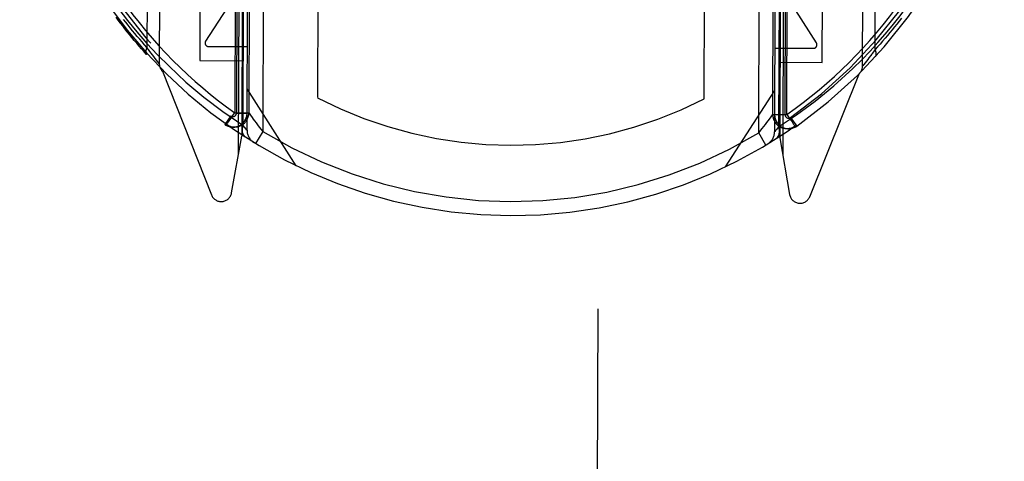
# Model space of a CAD drawing. Header units: inches. Extents: x 0 to 200, y 0 to 129.
# Tile 64 of 99: x 154.641 to 156.041, y 19.827 to 20.454. Entities that reach past the tile are written whole.
import ezdxf

# ---------------------------------------------------------------- set-up
doc = ezdxf.new("R2010")
doc.units = ezdxf.units.IN
doc.header["$LTSCALE"] = 11
doc.header["$MEASUREMENT"] = 0
doc.linetypes.add('HIDDEN', pattern=[0.2, 0.1, -0.1])
doc.layers.add('REAR_DOOR_ASSEMBLY', color=7, linetype='CONTINUOUS')

msp = doc.modelspace()

# ---------------------------------------------------------------- linework, layer by layer
at = {"layer": 'REAR_DOOR_ASSEMBLY', "color": 8, "linetype": 'HIDDEN'}
for p, q in [((155.2913, 45.9449), (155.2102, 18.9443)), ((155.4602, 18.9436), (155.5413, 45.9442)), ((154.8424, 21.3592), (154.8395, 20.3917)), ((155.8395, 20.3887), (155.8424, 21.3562)), ((154.8248, 21.3361), (154.822, 20.4148)), ((155.8572, 20.4117), (155.86, 21.333)), ((154.9523, 20.2639), (154.9554, 21.2974)), ((154.9598, 21.305), (154.9567, 20.2888)), ((154.9643, 20.2971), (154.9673, 21.3001)), ((155.7173, 21.2979), (155.7143, 20.2948)), ((155.7248, 21.3027), (155.7217, 20.2865)), ((155.7292, 21.2951), (155.7261, 20.2616)), ((154.9614, 21.2903), (154.9584, 20.3045)), ((155.7231, 21.2881), (155.7201, 20.3021)), ((155.0652, 20.5962), (155.0644, 20.3435)), ((155.6144, 20.3418), (155.6152, 20.5945)), ((154.9876, 20.569), (154.9868, 20.2955)), ((155.6918, 20.2934), (155.6926, 20.5669)), ((154.8975, 20.5462), (154.8971, 20.3962)), ((155.7821, 20.3935), (155.7825, 20.5435)), ((154.9475, 20.5292), (154.9468, 20.3218)), ((154.95, 20.5272), (154.9493, 20.3216)), ((154.9675, 20.5291), (154.9668, 20.3218)), ((155.7118, 20.3195), (155.7125, 20.5269)), ((155.7293, 20.3193), (155.73, 20.5248)), ((155.7318, 20.3195), (155.7325, 20.5268)), ((154.935, 20.4697), (154.9054, 20.4238)), ((155.7738, 20.4212), (155.7445, 20.4672)), ((154.8242, 20.4118), (154.822, 20.4148)), ((154.9096, 20.4161), (154.9646, 20.416)), ((155.7146, 20.4137), (155.7696, 20.4136)), ((154.8262, 20.4091), (154.8242, 20.4118)), ((154.8281, 20.4066), (154.8262, 20.4091)), ((154.8298, 20.4043), (154.8281, 20.4066)), ((154.8317, 20.4018), (154.8298, 20.4043)), ((154.8337, 20.3992), (154.8317, 20.4018)), ((154.8356, 20.3968), (154.8337, 20.3992)), ((155.8486, 20.4002), (155.8468, 20.3979)), ((155.8506, 20.4029), (155.8486, 20.4002)), ((155.8525, 20.4054), (155.8506, 20.4029)), ((155.8572, 20.4117), (155.855, 20.4087)), ((154.8374, 20.3944), (154.8356, 20.3968)), ((154.8393, 20.392), (154.8374, 20.3944)), ((154.8394, 20.3919), (154.8393, 20.392)), ((154.8395, 20.3918), (154.8394, 20.3919)), ((154.8395, 20.3917), (154.8395, 20.3918)), ((154.8971, 20.3962), (154.9571, 20.396)), ((155.7221, 20.3937), (155.7821, 20.3935)), ((155.8396, 20.3888), (155.8395, 20.3887)), ((155.8397, 20.3889), (155.8396, 20.3888)), ((155.8412, 20.3907), (155.8397, 20.3889)), ((155.8431, 20.3931), (155.8412, 20.3907)), ((155.8449, 20.3954), (155.8431, 20.3931)), ((155.8468, 20.3979), (155.8449, 20.3954)), ((154.8439, 20.3811), (154.9136, 20.2054)), ((155.7644, 20.2028), (155.8351, 20.3781)), ((155.0341, 20.2468), (154.9644, 20.356)), ((155.7144, 20.3537), (155.6441, 20.245)), ((154.9414, 20.3176), (154.9327, 20.3054)), ((154.9364, 20.3071), (154.9434, 20.317)), ((154.9468, 20.3218), (154.9668, 20.3218)), ((154.9493, 20.3216), (154.9643, 20.3216)), ((154.9692, 20.3185), (154.9716, 20.3151)), ((155.7118, 20.3195), (155.7318, 20.3195)), ((155.7293, 20.3193), (155.7143, 20.3193)), ((155.7372, 20.3152), (155.7459, 20.3029)), ((154.9352, 20.3055), (154.9398, 20.3024)), ((154.961, 20.3011), (154.9584, 20.3044)), ((154.9629, 20.2988), (154.961, 20.3011)), ((155.7201, 20.3021), (155.7175, 20.2989)), ((155.7426, 20.3026), (155.7431, 20.3029)), ((155.7431, 20.3029), (155.7433, 20.3031)), ((155.7431, 20.3029), (155.7433, 20.3031)), ((154.9423, 20.2083), (154.9567, 20.2888)), ((154.9639, 20.2975), (154.9629, 20.2988)), ((154.9868, 20.2955), (154.9763, 20.2784)), ((155.6918, 20.2934), (155.6968, 20.2996)), ((155.7021, 20.2762), (155.6918, 20.2934)), ((155.7175, 20.2989), (155.7157, 20.2966)), ((155.7217, 20.2865), (155.7357, 20.2059))]:
    msp.add_line(p, q, dxfattribs=at)
for points in [[(154.7707, 20.4847), (154.782, 20.469), (154.7943, 20.4531), (154.8076, 20.4369), (154.8218, 20.4206), (154.8371, 20.4043), (154.8533, 20.388)], [(155.8257, 20.385), (155.8383, 20.3974), (155.8501, 20.4097), (155.8612, 20.4217), (155.8717, 20.4336), (155.8816, 20.4454), (155.891, 20.4573), (155.9002, 20.4692), (155.909, 20.4813)], [(154.8215, 20.4047), (154.8179, 20.4087), (154.8144, 20.4128), (154.8109, 20.4168), (154.8074, 20.4208), (154.804, 20.4249), (154.8006, 20.429), (154.7973, 20.433), (154.794, 20.4371), (154.7907, 20.4413), (154.7875, 20.4454), (154.7844, 20.4495), (154.7812, 20.4536), (154.7781, 20.4578)], [(154.822, 20.4148), (154.8185, 20.4187), (154.8151, 20.4227), (154.8116, 20.4266), (154.8082, 20.4306), (154.8049, 20.4345), (154.8016, 20.4385), (154.7983, 20.4425), (154.7951, 20.4465), (154.7919, 20.4506), (154.7888, 20.4546)], [(155.8946, 20.4563), (155.8914, 20.4522), (155.8882, 20.4481), (155.8849, 20.444), (155.8816, 20.4399), (155.8782, 20.4359), (155.8748, 20.4318), (155.8714, 20.4278), (155.8679, 20.4237), (155.8644, 20.4197), (155.8608, 20.4157), (155.8572, 20.4117)], [(154.822, 20.4148), (154.8219, 20.4146), (154.8218, 20.4143), (154.8216, 20.4141), (154.8215, 20.4138), (154.8214, 20.4136), (154.8213, 20.4133), (154.8212, 20.4131), (154.8211, 20.4128), (154.821, 20.4126), (154.8209, 20.4123), (154.8208, 20.4121), (154.8207, 20.4118), (154.8207, 20.4116), (154.8206, 20.4114), (154.8205, 20.4111), (154.8205, 20.4109), (154.8204, 20.4106), (154.8204, 20.4104), (154.8203, 20.4102), (154.8203, 20.4099), (154.8203, 20.4097), (154.8202, 20.4095), (154.8202, 20.4093), (154.8202, 20.4091), (154.8202, 20.4088), (154.8202, 20.4086), (154.8202, 20.4084), (154.8202, 20.4082), (154.8202, 20.408), (154.8202, 20.4078), (154.8203, 20.4076), (154.8203, 20.4074), (154.8203, 20.4072), (154.8204, 20.407), (154.8204, 20.4068), (154.8205, 20.4066), (154.8205, 20.4065), (154.8206, 20.4063), (154.8207, 20.4061), (154.8207, 20.4059), (154.8208, 20.4058), (154.8209, 20.4056), (154.821, 20.4055), (154.8211, 20.4053), (154.8212, 20.4052), (154.8213, 20.405), (154.8214, 20.4049), (154.8215, 20.4047)], [(155.855, 20.4087), (155.853, 20.406), (155.8525, 20.4054)], [(155.8577, 20.4016), (155.8578, 20.4018), (155.8579, 20.4019), (155.858, 20.402), (155.8581, 20.4022), (155.8582, 20.4023), (155.8583, 20.4025), (155.8584, 20.4027), (155.8584, 20.4028), (155.8585, 20.403), (155.8586, 20.4032), (155.8587, 20.4033), (155.8587, 20.4035), (155.8588, 20.4037), (155.8588, 20.4039), (155.8589, 20.4041), (155.8589, 20.4043), (155.8589, 20.4045), (155.859, 20.4047), (155.859, 20.4049), (155.859, 20.4051), (155.859, 20.4053), (155.859, 20.4055), (155.859, 20.4057), (155.859, 20.4059), (155.859, 20.4062), (155.859, 20.4064), (155.8589, 20.4066), (155.8589, 20.4068), (155.8589, 20.4071), (155.8588, 20.4073), (155.8588, 20.4075), (155.8587, 20.4078), (155.8587, 20.408), (155.8586, 20.4082), (155.8586, 20.4085), (155.8585, 20.4087), (155.8584, 20.409), (155.8583, 20.4092), (155.8582, 20.4095), (155.8581, 20.4097), (155.858, 20.41), (155.8579, 20.4102), (155.8578, 20.4105), (155.8577, 20.4107), (155.8576, 20.411), (155.8575, 20.4112), (155.8573, 20.4115), (155.8572, 20.4117)], [(154.8533, 20.388), (154.8773, 20.3657), (154.9028, 20.3444), (154.9298, 20.324), (154.9584, 20.3045)], [(155.7201, 20.3021), (155.7457, 20.3191), (155.7719, 20.3385), (155.7985, 20.3605), (155.8257, 20.385)], [(154.9434, 20.317), (154.9451, 20.3194), (154.9468, 20.3218)], [(154.9668, 20.3218), (154.9669, 20.3217), (154.9672, 20.3213), (154.9692, 20.3185)], [(154.9716, 20.3151), (154.9732, 20.3129), (154.975, 20.3105), (154.9771, 20.3077), (154.9793, 20.3048), (154.9817, 20.3017), (154.9868, 20.2955)], [(155.6968, 20.2996), (155.6992, 20.3026), (155.7015, 20.3055), (155.7035, 20.3082), (155.7053, 20.3106), (155.7069, 20.3128), (155.7094, 20.3162)], [(155.7094, 20.3162), (155.7103, 20.3175), (155.7115, 20.319)], [(155.7115, 20.319), (155.7118, 20.3194), (155.7118, 20.3195)], [(155.7318, 20.3195), (155.7329, 20.3181), (155.7339, 20.3166), (155.735, 20.315), (155.7361, 20.3135), (155.7371, 20.3119), (155.7382, 20.3105), (155.7401, 20.3078)], [(154.9352, 20.3055), (154.9354, 20.3056), (154.9355, 20.306), (154.9359, 20.3065), (154.9364, 20.3071)], [(154.9584, 20.3044), (154.9577, 20.3018), (154.9573, 20.2991), (154.9573, 20.2966), (154.9575, 20.2943), (154.9581, 20.2922), (154.9591, 20.2903), (154.9603, 20.2888), (154.9617, 20.2876)], [(155.7167, 20.2853), (155.7182, 20.2865), (155.7194, 20.2881), (155.7204, 20.2899), (155.721, 20.292), (155.7213, 20.2943), (155.7212, 20.2969), (155.7208, 20.2995), (155.7201, 20.3021)], [(155.7401, 20.3078), (155.7409, 20.3065), (155.7417, 20.3054), (155.7424, 20.3045), (155.7429, 20.3037), (155.7432, 20.3033), (155.7433, 20.3031)], [(154.9643, 20.2971), (154.9642, 20.2972), (154.9639, 20.2975)], [(155.7157, 20.2966), (155.7146, 20.2953), (155.7143, 20.2949), (155.7143, 20.2948)]]:
    msp.add_lwpolyline(points, dxfattribs=at)
for centre, radius, start, end in [((155.341, 20.8739), 0.7, 305.3406, 234.3154), ((155.341, 20.8739), 0.685, 305.3406, 234.3154), ((155.341, 20.8759), 0.68, 215.1242, 234.5747), ((155.341, 20.8759), 0.7, 215.1239, 324.5319), ((155.341, 20.8759), 0.68, 305.0809, 324.5319), ((154.9096, 20.4211), 0.005, 147.1488, 269.828), ((155.7696, 20.4186), 0.005, 269.828, 32.5073), ((154.8545, 20.3917), 0.015, 179.828, 224.7532), ((155.8245, 20.3887), 0.015, 314.9028, 359.828), ((155.341, 20.8759), 0.6, 242.5484, 297.1076), ((154.9443, 20.3216), 0.02, 234.3154, 359.828), ((154.9468, 20.3218), 0.02, 234.5738, 359.828), ((154.9443, 20.3216), 0.005, 234.3154, 359.828), ((155.7318, 20.3195), 0.02, 179.828, 305.0823), ((155.7343, 20.3193), 0.02, 179.828, 305.3406), ((155.7343, 20.3193), 0.005, 179.828, 305.3406), ((154.9843, 20.297), 0.02, 179.828, 238.3576), ((155.341, 20.8759), 0.68, 238.6043, 301.0518), ((155.6943, 20.2949), 0.02, 301.2968, 359.8272), ((154.9275, 20.2109), 0.015, 201.6322, 349.828), ((155.7505, 20.2084), 0.015, 189.828, 338.0239)]:
    msp.add_arc(centre, radius, start, end, dxfattribs=at)

doc.saveas('drawing.dxf')
